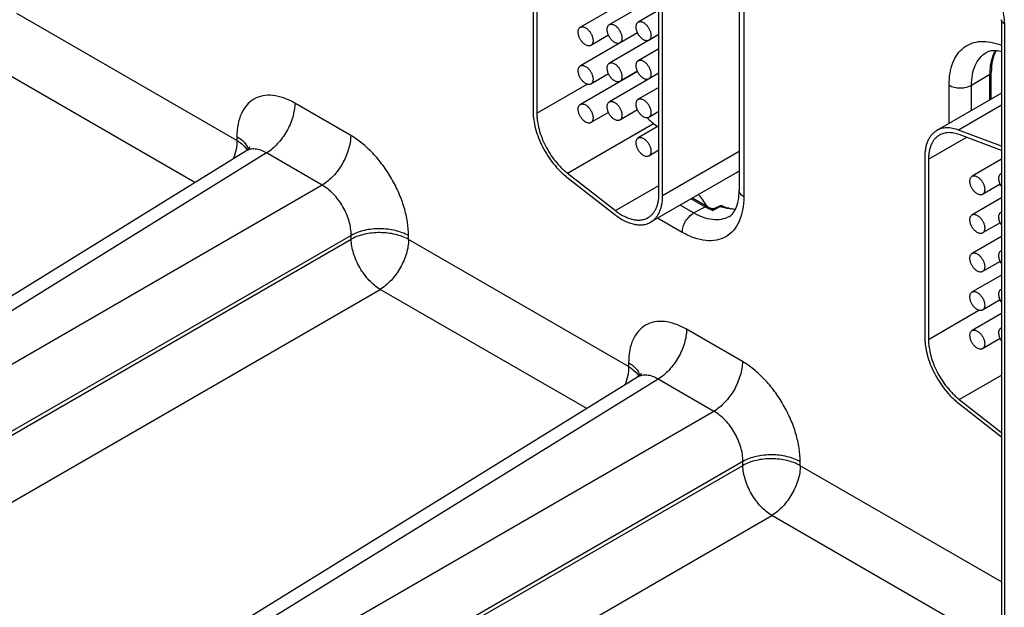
# Model space of a CAD drawing. Header units: inches. Extents: x 0 to 34, y 0 to 22.
# Tile 104 of 157: x 7 to 8.4, y 13.3 to 14.1. Entities that reach past the tile are written whole.
import ezdxf

# ---------------------------------------------------------------- set-up
doc = ezdxf.new("R2010")
doc.units = ezdxf.units.IN
doc.header["$LTSCALE"] = 1.87
doc.header["$MEASUREMENT"] = 0
doc.layers.get('0').update_dxf_attribs({"linetype": 'CONTINUOUS'})

msp = doc.modelspace()

# ---------------------------------------------------------------- linework, layer by layer
at = {"color": 7, "linetype": 'CONTINUOUS'}
for p, q in [((7.7533, 14.239), (7.7533, 13.9815)), ((7.7587, 14.236), (7.7587, 13.9785)), ((8.0477, 14.1971), (8.0477, 13.8682)), ((8.0543, 14.1879), (8.0543, 13.859)), ((7.9331, 13.8638), (7.9331, 14.1492)), ((7.9026, 14.1485), (7.8209, 14.1014)), ((7.9331, 14.146), (7.8623, 14.1051)), ((7.9384, 13.8607), (7.9384, 14.1461)), ((7.3303, 13.9397), (7.016, 14.1212)), ((7.9331, 14.1258), (7.9036, 14.1087)), ((8.4223, 14.1122), (8.4223, 12.2614)), ((7.9026, 14.0934), (7.8209, 14.0463)), ((7.9025, 14.0936), (7.8773, 14.0791)), ((8.4265, 14.1064), (8.4265, 12.2555)), ((7.8611, 14.09), (7.8359, 14.0754)), ((7.9331, 14.0909), (7.8623, 14.0499)), ((7.8817, 14.0816), (7.8817, 14.0814)), ((7.9331, 14.0911), (7.9186, 14.0827)), ((7.9331, 14.0707), (7.9036, 14.0536)), ((7.2704, 13.8796), (6.9753, 14.05)), ((7.9026, 14.0383), (7.8209, 13.9912)), ((7.9025, 14.0385), (7.8773, 14.024)), ((8.4079, 13.9988), (8.4079, 14.0372)), ((7.8611, 14.0349), (7.8359, 14.0203)), ((7.9331, 14.0357), (7.8623, 13.9948)), ((7.9331, 14.036), (7.9186, 14.0276)), ((8.3797, 14.0188), (8.406, 14.0345)), ((8.406, 13.9977), (8.406, 14.0345)), ((7.7587, 13.9785), (7.8308, 14.0201)), ((7.9331, 14.0155), (7.9036, 13.9985)), ((8.3476, 13.964), (8.3476, 14.0186)), ((8.3797, 13.9825), (8.3797, 14.0188)), ((8.4223, 14.0071), (8.3299, 13.9538)), ((7.4928, 13.9469), (7.4131, 13.993)), ((7.9025, 13.9834), (7.8773, 13.9688)), ((7.9331, 13.9809), (7.9186, 13.9725)), ((8.4223, 13.9899), (8.3611, 13.9545)), ((7.8611, 13.9797), (7.8359, 13.9652)), ((7.8025, 13.8929), (7.9255, 13.9639)), ((7.9331, 13.9604), (7.9036, 13.9434)), ((7.9255, 13.9639), (7.9313, 13.9594)), ((8.4223, 13.9316), (8.3611, 13.9545)), ((7.3303, 13.9452), (7.3303, 13.9397)), ((8.3182, 13.913), (8.3722, 13.9441)), ((8.4223, 13.9254), (8.362, 13.948)), ((7.343, 13.9245), (6.5851, 13.4559)), ((7.9331, 13.9258), (7.9186, 13.9174)), ((8.0477, 13.9238), (7.9384, 13.8607)), ((7.3724, 13.9218), (6.6151, 13.4534)), ((7.4521, 13.8757), (7.3724, 13.9218)), ((8.3128, 13.916), (8.3128, 13.6585)), ((8.3182, 13.913), (8.3182, 13.6554)), ((8.4223, 13.9128), (8.3804, 13.8886)), ((7.8016, 13.8874), (7.87, 13.8339)), ((7.8025, 13.8929), (7.8709, 13.8394)), ((8.0444, 13.894), (7.9213, 13.823)), ((7.4521, 13.8757), (6.6679, 13.4229)), ((7.8709, 13.8394), (7.9331, 13.8754)), ((8.4206, 13.8772), (8.3954, 13.8626)), ((7.9793, 13.8565), (7.999, 13.8451)), ((7.9812, 13.8576), (8.0023, 13.8454)), ((8.4223, 13.8577), (8.3804, 13.8335)), ((7.9827, 13.8361), (7.9634, 13.8472)), ((7.9827, 13.8361), (7.999, 13.8451)), ((8.0141, 13.8417), (8.0102, 13.8396)), ((8.0185, 13.8455), (8.0135, 13.8428)), ((8.0191, 13.8444), (8.0141, 13.8417)), ((8.021, 13.8455), (8.0191, 13.8444)), ((7.9665, 13.8084), (7.9313, 13.8287)), ((8.4206, 13.8221), (8.3954, 13.8075)), ((7.4935, 13.8041), (6.7093, 13.3513)), ((6.7093, 13.3458), (7.4935, 13.7986)), ((7.4935, 13.7986), (7.4935, 13.8041)), ((7.5755, 13.7982), (7.5755, 13.8037)), ((7.8898, 13.6167), (7.5755, 13.7982)), ((8.4223, 13.8025), (8.3804, 13.7784)), ((8.4206, 13.7669), (8.3954, 13.7524)), ((8.4223, 13.7474), (8.3804, 13.7232)), ((6.7506, 13.2742), (7.5348, 13.7269)), ((7.8299, 13.5566), (7.5348, 13.7269)), ((8.4206, 13.7118), (8.3954, 13.6973)), ((8.3182, 13.6554), (8.3903, 13.6971)), ((8.4223, 13.6923), (8.3804, 13.6681)), ((8.0523, 13.6239), (7.9726, 13.67)), ((8.4206, 13.6567), (8.3954, 13.6421)), ((7.8898, 13.6222), (7.8898, 13.6167)), ((7.9025, 13.6015), (7.1446, 13.1329)), ((8.362, 13.5698), (8.4223, 13.6046)), ((7.9319, 13.5987), (7.1746, 13.1304)), ((8.0116, 13.5527), (7.9319, 13.5987)), ((8.3611, 13.5643), (8.4223, 13.5165)), ((8.362, 13.5698), (8.4223, 13.5227)), ((8.0116, 13.5527), (7.2274, 13.0999)), ((8.053, 13.4811), (7.2688, 13.0283)), ((7.2688, 13.0228), (8.053, 13.4755)), ((8.053, 13.4755), (8.053, 13.4811)), ((8.135, 13.4751), (8.135, 13.4807)), ((8.4223, 13.3093), (8.135, 13.4751)), ((7.3101, 12.9511), (8.0943, 13.4039)), ((8.3894, 13.2336), (8.0943, 13.4039))]:
    msp.add_line(p, q, dxfattribs=at)
for points in [[(7.3485, 13.93), (7.3486, 13.9301), (7.3484, 13.9299), (7.3479, 13.929), (7.3467, 13.9276), (7.3449, 13.9259), (7.343, 13.9245)], [(8.0135, 13.8428), (8.0122, 13.8423), (8.011, 13.842), (8.0097, 13.842), (8.0085, 13.8422), (8.0075, 13.8426), (8.0074, 13.8427)], [(7.908, 13.607), (7.9081, 13.6071), (7.9079, 13.6069), (7.9074, 13.606), (7.9062, 13.6045), (7.9044, 13.6029), (7.9025, 13.6015)]]:
    msp.add_lwpolyline(points, dxfattribs=at)
for centre, radius, start, end in [((7.9921, 14.0475), 0.1069, 225.1164, 225.68), ((8.0306, 13.9179), 0.0276, 300.0043, 309.0194), ((8.4243, 13.8879), 0.00505, 113.6466, 119.9891), ((7.9038, 13.7904), 0.1031, 40.1409, 40.8504), ((8.0459, 13.9264), 0.0938, 239.9935, 241.6849), ((8.0428, 13.9206), 0.0873, 241.675, 245.3658), ((8.0479, 13.9245), 0.0913, 239.9831, 243.61), ((8.0392, 13.913), 0.0788, 245.4072, 248.425), ((8.0217, 13.8395), 0.00676, 68.5823, 118.397), ((8.0475, 13.9128), 0.0724, 248.5677, 250.8727), ((8.4243, 13.8328), 0.00505, 113.6466, 119.9891), ((8.4243, 13.7777), 0.00505, 113.6466, 119.9891), ((8.4243, 13.7225), 0.00505, 113.6466, 119.9891), ((8.4243, 13.6674), 0.00505, 113.6466, 119.9891)]:
    msp.add_arc(centre, radius, start, end, dxfattribs=at)
for points, knots in [([(8.375, 14.1955), (8.3823, 14.1913), (8.3961, 14.1796), (8.4123, 14.1576), (8.4233, 14.1326), (8.4265, 14.1148), (8.4265, 14.1064)], [0, 0, 0, 0, 0.237217, 0.499999, 0.762782, 1, 1, 1, 1]), ([(7.9111, 14.0835), (7.9106, 14.0838), (7.9095, 14.0845), (7.908, 14.0858), (7.9065, 14.0873), (7.9052, 14.0889), (7.904, 14.0908), (7.9026, 14.0933), (7.9015, 14.096), (7.9008, 14.0987), (7.9005, 14.1006), (7.9005, 14.1024), (7.9007, 14.1041), (7.9011, 14.1056), (7.9017, 14.1069), (7.9026, 14.108), (7.9033, 14.1085), (7.9036, 14.1087)], [0, 0, 0, 0, 0.062321, 0.12875, 0.198397, 0.270378, 0.343764, 0.417523, 0.561738, 0.630353, 0.695461, 0.756428, 0.81288, 0.8648, 0.912587, 0.957178, 1, 1, 1, 1]), ([(7.9036, 14.1087), (7.9039, 14.1089), (7.9044, 14.1091), (7.9055, 14.1094), (7.9071, 14.1095), (7.9092, 14.109), (7.9105, 14.1084), (7.9111, 14.108)], [0, 0, 0, 0, 0.108164, 0.218336, 0.451305, 0.710681, 1, 1, 1, 1]), ([(7.9111, 14.108), (7.9117, 14.1077), (7.9127, 14.107), (7.9142, 14.1057), (7.9157, 14.1042), (7.917, 14.1025), (7.9183, 14.1007), (7.9197, 14.0982), (7.9208, 14.0955), (7.9214, 14.0928), (7.9217, 14.0909), (7.9218, 14.0891), (7.9216, 14.0874), (7.9212, 14.0859), (7.9205, 14.0846), (7.9197, 14.0835), (7.919, 14.083), (7.9186, 14.0827)], [0, 0, 0, 0, 0.062321, 0.12875, 0.198397, 0.270378, 0.343764, 0.417523, 0.561738, 0.630353, 0.695461, 0.756428, 0.81288, 0.8648, 0.912587, 0.957178, 1, 1, 1, 1]), ([(8.4265, 14.1064), (8.4253, 14.1071), (8.4237, 14.1083), (8.4225, 14.1105), (8.4223, 14.1117), (8.4223, 14.1122)], [0, 0, 0, 0, 0.547673, 0.781566, 1, 1, 1, 1]), ([(7.8284, 14.0761), (7.8279, 14.0765), (7.8268, 14.0772), (7.8253, 14.0784), (7.8238, 14.0799), (7.8225, 14.0816), (7.8212, 14.0834), (7.8198, 14.086), (7.8187, 14.0886), (7.8181, 14.0913), (7.8178, 14.0932), (7.8178, 14.0951), (7.8179, 14.0967), (7.8183, 14.0983), (7.819, 14.0996), (7.8198, 14.1006), (7.8205, 14.1012), (7.8209, 14.1014)], [0, 0, 0, 0, 0.062321, 0.12875, 0.198397, 0.270378, 0.343764, 0.417523, 0.561738, 0.630353, 0.695461, 0.756428, 0.81288, 0.8648, 0.912587, 0.957178, 1, 1, 1, 1]), ([(7.8209, 14.1014), (7.8211, 14.1015), (7.8217, 14.1018), (7.8228, 14.1021), (7.8244, 14.1021), (7.8264, 14.1016), (7.8277, 14.101), (7.8284, 14.1006)], [0, 0, 0, 0, 0.108164, 0.218336, 0.451305, 0.710681, 1, 1, 1, 1]), ([(7.8284, 14.1006), (7.8289, 14.1003), (7.83, 14.0996), (7.8315, 14.0983), (7.833, 14.0968), (7.8343, 14.0952), (7.8355, 14.0934), (7.837, 14.0908), (7.838, 14.0882), (7.8387, 14.0855), (7.839, 14.0835), (7.839, 14.0817), (7.8388, 14.08), (7.8384, 14.0785), (7.8378, 14.0772), (7.837, 14.0761), (7.8363, 14.0756), (7.8359, 14.0754)], [0, 0, 0, 0, 0.062321, 0.12875, 0.198397, 0.270378, 0.343764, 0.417523, 0.561738, 0.630353, 0.695461, 0.756428, 0.81288, 0.8648, 0.912587, 0.957178, 1, 1, 1, 1]), ([(7.8698, 14.0798), (7.8692, 14.0801), (7.8681, 14.0808), (7.8666, 14.0821), (7.8652, 14.0836), (7.8638, 14.0853), (7.8626, 14.0871), (7.8612, 14.0896), (7.8601, 14.0923), (7.8594, 14.095), (7.8592, 14.0969), (7.8591, 14.0987), (7.8593, 14.1004), (7.8597, 14.1019), (7.8603, 14.1032), (7.8612, 14.1043), (7.8619, 14.1048), (7.8623, 14.1051)], [0, 0, 0, 0, 0.062321, 0.12875, 0.198397, 0.270378, 0.343764, 0.417523, 0.561738, 0.630353, 0.695461, 0.756428, 0.81288, 0.8648, 0.912587, 0.957178, 1, 1, 1, 1]), ([(7.8623, 14.1051), (7.8625, 14.1052), (7.863, 14.1054), (7.8642, 14.1058), (7.8658, 14.1058), (7.8678, 14.1053), (7.8691, 14.1047), (7.8698, 14.1043)], [0, 0, 0, 0, 0.108164, 0.218336, 0.451305, 0.710681, 1, 1, 1, 1]), ([(7.8698, 14.1043), (7.8703, 14.104), (7.8714, 14.1033), (7.8729, 14.102), (7.8743, 14.1005), (7.8757, 14.0989), (7.8769, 14.097), (7.8783, 14.0945), (7.8794, 14.0918), (7.8801, 14.0891), (7.8803, 14.0872), (7.8804, 14.0854), (7.8802, 14.0837), (7.8798, 14.0822), (7.8792, 14.0809), (7.8783, 14.0798), (7.8776, 14.0793), (7.8773, 14.0791)], [0, 0, 0, 0, 0.062321, 0.12875, 0.198397, 0.270378, 0.343764, 0.417523, 0.561738, 0.630353, 0.695461, 0.756428, 0.81288, 0.8648, 0.912587, 0.957178, 1, 1, 1, 1]), ([(7.8773, 14.0791), (7.877, 14.0789), (7.8765, 14.0787), (7.8753, 14.0784), (7.8737, 14.0783), (7.8717, 14.0788), (7.8704, 14.0794), (7.8698, 14.0798)], [0, 0, 0, 0, 0.108164, 0.218336, 0.451305, 0.710681, 1, 1, 1, 1]), ([(7.9186, 14.0827), (7.9184, 14.0826), (7.9179, 14.0824), (7.9167, 14.082), (7.9151, 14.082), (7.9131, 14.0825), (7.9118, 14.0831), (7.9111, 14.0835)], [0, 0, 0, 0, 0.108164, 0.218336, 0.451305, 0.710681, 1, 1, 1, 1]), ([(8.3476, 14.0186), (8.3476, 14.0243), (8.3484, 14.0352), (8.3523, 14.0504), (8.359, 14.0631), (8.3683, 14.0729), (8.3799, 14.0792), (8.3932, 14.0818), (8.4077, 14.0806), (8.4174, 14.0777), (8.4223, 14.0757)], [0, 0, 0, 0, 0.148315, 0.282477, 0.404, 0.516717, 0.626578, 0.740332, 0.863653, 1, 1, 1, 1]), ([(7.8359, 14.0754), (7.8356, 14.0753), (7.8351, 14.075), (7.834, 14.0747), (7.8324, 14.0747), (7.8304, 14.0751), (7.829, 14.0758), (7.8284, 14.0761)], [0, 0, 0, 0, 0.108164, 0.218336, 0.451305, 0.710681, 1, 1, 1, 1]), ([(8.3797, 14.0188), (8.3797, 14.0238), (8.3804, 14.0335), (8.3843, 14.0468), (8.3907, 14.0576), (8.3968, 14.0629), (8.4001, 14.0649)], [0, 0, 0, 0, 0.289384, 0.548736, 0.782248, 1, 1, 1, 1]), ([(8.4223, 14.0665), (8.4199, 14.0671), (8.4155, 14.0679), (8.4093, 14.068), (8.4042, 14.067), (8.4013, 14.0657), (8.4001, 14.0649)], [0, 0, 0, 0, 0.322519, 0.588078, 0.806891, 1, 1, 1, 1]), ([(8.406, 14.0345), (8.406, 14.0377), (8.4066, 14.0491), (8.4097, 14.0607), (8.4139, 14.0678)], [0, 0, 0, 0, 0.276484, 1, 1, 1, 1]), ([(8.4145, 14.0678), (8.4122, 14.0636), (8.4088, 14.0535), (8.4079, 14.0429), (8.4079, 14.0372)], [0, 0, 0, 0, 0.46019, 1, 1, 1, 1]), ([(7.8623, 14.0499), (7.8625, 14.0501), (7.863, 14.0503), (7.8642, 14.0506), (7.8658, 14.0507), (7.8678, 14.0502), (7.8691, 14.0496), (7.8698, 14.0492)], [0, 0, 0, 0, 0.108164, 0.218336, 0.451305, 0.710681, 1, 1, 1, 1]), ([(7.9111, 14.0284), (7.9106, 14.0287), (7.9095, 14.0294), (7.908, 14.0307), (7.9065, 14.0322), (7.9052, 14.0338), (7.904, 14.0356), (7.9026, 14.0382), (7.9015, 14.0409), (7.9008, 14.0435), (7.9005, 14.0455), (7.9005, 14.0473), (7.9007, 14.049), (7.9011, 14.0505), (7.9017, 14.0518), (7.9026, 14.0529), (7.9033, 14.0534), (7.9036, 14.0536)], [0, 0, 0, 0, 0.062321, 0.12875, 0.198397, 0.270378, 0.343764, 0.417523, 0.561738, 0.630353, 0.695461, 0.756428, 0.81288, 0.8648, 0.912587, 0.957178, 1, 1, 1, 1]), ([(7.9036, 14.0536), (7.9039, 14.0538), (7.9044, 14.054), (7.9055, 14.0543), (7.9071, 14.0544), (7.9092, 14.0539), (7.9105, 14.0533), (7.9111, 14.0529)], [0, 0, 0, 0, 0.108164, 0.218336, 0.451305, 0.710681, 1, 1, 1, 1]), ([(7.9111, 14.0529), (7.9117, 14.0526), (7.9127, 14.0518), (7.9142, 14.0506), (7.9157, 14.0491), (7.917, 14.0474), (7.9183, 14.0456), (7.9197, 14.0431), (7.9208, 14.0404), (7.9214, 14.0377), (7.9217, 14.0358), (7.9218, 14.034), (7.9216, 14.0323), (7.9212, 14.0308), (7.9205, 14.0295), (7.9197, 14.0284), (7.919, 14.0278), (7.9186, 14.0276)], [0, 0, 0, 0, 0.062321, 0.12875, 0.198397, 0.270378, 0.343764, 0.417523, 0.561738, 0.630353, 0.695461, 0.756428, 0.81288, 0.8648, 0.912587, 0.957178, 1, 1, 1, 1]), ([(7.8284, 14.021), (7.8279, 14.0213), (7.8268, 14.0221), (7.8253, 14.0233), (7.8238, 14.0248), (7.8225, 14.0265), (7.8212, 14.0283), (7.8198, 14.0308), (7.8187, 14.0335), (7.8181, 14.0362), (7.8178, 14.0381), (7.8178, 14.0399), (7.8179, 14.0416), (7.8183, 14.0431), (7.819, 14.0444), (7.8198, 14.0455), (7.8205, 14.0461), (7.8209, 14.0463)], [0, 0, 0, 0, 0.062321, 0.12875, 0.198397, 0.270378, 0.343764, 0.417523, 0.561738, 0.630353, 0.695461, 0.756428, 0.81288, 0.8648, 0.912587, 0.957178, 1, 1, 1, 1]), ([(7.8209, 14.0463), (7.8211, 14.0464), (7.8217, 14.0467), (7.8228, 14.047), (7.8244, 14.047), (7.8264, 14.0465), (7.8277, 14.0459), (7.8284, 14.0455)], [0, 0, 0, 0, 0.108164, 0.218336, 0.451305, 0.710681, 1, 1, 1, 1]), ([(7.8284, 14.0455), (7.8289, 14.0452), (7.83, 14.0445), (7.8315, 14.0432), (7.833, 14.0417), (7.8343, 14.0401), (7.8355, 14.0382), (7.837, 14.0357), (7.838, 14.033), (7.8387, 14.0304), (7.839, 14.0284), (7.839, 14.0266), (7.8388, 14.0249), (7.8384, 14.0234), (7.8378, 14.0221), (7.837, 14.021), (7.8363, 14.0205), (7.8359, 14.0203)], [0, 0, 0, 0, 0.062321, 0.12875, 0.198397, 0.270378, 0.343764, 0.417523, 0.561738, 0.630353, 0.695461, 0.756428, 0.81288, 0.8648, 0.912587, 0.957178, 1, 1, 1, 1]), ([(7.8698, 14.0247), (7.8692, 14.025), (7.8681, 14.0257), (7.8666, 14.027), (7.8652, 14.0285), (7.8638, 14.0302), (7.8626, 14.032), (7.8612, 14.0345), (7.8601, 14.0372), (7.8594, 14.0399), (7.8592, 14.0418), (7.8591, 14.0436), (7.8593, 14.0453), (7.8597, 14.0468), (7.8603, 14.0481), (7.8612, 14.0492), (7.8619, 14.0497), (7.8623, 14.0499)], [0, 0, 0, 0, 0.062321, 0.12875, 0.198397, 0.270378, 0.343764, 0.417523, 0.561738, 0.630353, 0.695461, 0.756428, 0.81288, 0.8648, 0.912587, 0.957178, 1, 1, 1, 1]), ([(7.8698, 14.0492), (7.8703, 14.0489), (7.8714, 14.0482), (7.8729, 14.0469), (7.8743, 14.0454), (7.8757, 14.0437), (7.8769, 14.0419), (7.8783, 14.0394), (7.8794, 14.0367), (7.8801, 14.034), (7.8803, 14.0321), (7.8804, 14.0303), (7.8802, 14.0286), (7.8798, 14.0271), (7.8792, 14.0258), (7.8783, 14.0247), (7.8776, 14.0242), (7.8773, 14.024)], [0, 0, 0, 0, 0.062321, 0.12875, 0.198397, 0.270378, 0.343764, 0.417523, 0.561738, 0.630353, 0.695461, 0.756428, 0.81288, 0.8648, 0.912587, 0.957178, 1, 1, 1, 1]), ([(8.406, 14.0345), (8.4066, 14.0348), (8.4075, 14.0356), (8.4079, 14.0367), (8.4079, 14.0372)], [0, 0, 0, 0, 0.549279, 1, 1, 1, 1]), ([(7.8773, 14.024), (7.877, 14.0238), (7.8765, 14.0236), (7.8753, 14.0233), (7.8737, 14.0232), (7.8717, 14.0237), (7.8704, 14.0243), (7.8698, 14.0247)], [0, 0, 0, 0, 0.108164, 0.218336, 0.451305, 0.710681, 1, 1, 1, 1]), ([(7.9186, 14.0276), (7.9184, 14.0275), (7.9179, 14.0272), (7.9167, 14.0269), (7.9151, 14.0269), (7.9131, 14.0274), (7.9118, 14.028), (7.9111, 14.0284)], [0, 0, 0, 0, 0.108164, 0.218336, 0.451305, 0.710681, 1, 1, 1, 1]), ([(7.8359, 14.0203), (7.8356, 14.0201), (7.8351, 14.0199), (7.834, 14.0196), (7.8324, 14.0195), (7.8304, 14.02), (7.829, 14.0206), (7.8284, 14.021)], [0, 0, 0, 0, 0.108164, 0.218336, 0.451305, 0.710681, 1, 1, 1, 1]), ([(8.3476, 14.0186), (8.3499, 14.0173), (8.3552, 14.0154), (8.3637, 14.0145), (8.3721, 14.0154), (8.3774, 14.0174), (8.3797, 14.0188)], [0, 0, 0, 0, 0.237747, 0.501114, 0.763874, 1, 1, 1, 1]), ([(7.4131, 13.993), (7.4079, 13.9959), (7.3977, 14.0008), (7.382, 14.0046), (7.3673, 14.0042), (7.3542, 13.9995), (7.3435, 13.9905), (7.3358, 13.9779), (7.3312, 13.9624), (7.3303, 13.9511), (7.3303, 13.9452)], [0, 0, 0, 0, 0.144897, 0.274523, 0.391113, 0.499998, 0.608883, 0.725474, 0.855101, 1, 1, 1, 1]), ([(7.8698, 13.9696), (7.8692, 13.9699), (7.8681, 13.9706), (7.8666, 13.9719), (7.8652, 13.9734), (7.8638, 13.975), (7.8626, 13.9769), (7.8612, 13.9794), (7.8601, 13.9821), (7.8594, 13.9848), (7.8592, 13.9867), (7.8591, 13.9885), (7.8593, 13.9902), (7.8597, 13.9917), (7.8603, 13.993), (7.8612, 13.9941), (7.8619, 13.9946), (7.8623, 13.9948)], [0, 0, 0, 0, 0.062321, 0.12875, 0.198397, 0.270378, 0.343764, 0.417523, 0.561738, 0.630353, 0.695461, 0.756428, 0.81288, 0.8648, 0.912587, 0.957178, 1, 1, 1, 1]), ([(7.8623, 13.9948), (7.8625, 13.995), (7.863, 13.9952), (7.8642, 13.9955), (7.8658, 13.9956), (7.8678, 13.9951), (7.8691, 13.9945), (7.8698, 13.9941)], [0, 0, 0, 0, 0.108164, 0.218336, 0.451305, 0.710681, 1, 1, 1, 1]), ([(7.9111, 13.9733), (7.9106, 13.9736), (7.9095, 13.9743), (7.908, 13.9756), (7.9065, 13.9771), (7.9052, 13.9787), (7.904, 13.9805), (7.9026, 13.9831), (7.9015, 13.9857), (7.9008, 13.9884), (7.9005, 13.9904), (7.9005, 13.9922), (7.9007, 13.9939), (7.9011, 13.9954), (7.9017, 13.9967), (7.9026, 13.9978), (7.9033, 13.9983), (7.9036, 13.9985)], [0, 0, 0, 0, 0.062321, 0.12875, 0.198397, 0.270378, 0.343764, 0.417523, 0.561738, 0.630353, 0.695461, 0.756428, 0.81288, 0.8648, 0.912587, 0.957178, 1, 1, 1, 1]), ([(7.9036, 13.9985), (7.9039, 13.9986), (7.9044, 13.9989), (7.9055, 13.9992), (7.9071, 13.9992), (7.9092, 13.9988), (7.9105, 13.9981), (7.9111, 13.9978)], [0, 0, 0, 0, 0.108164, 0.218336, 0.451305, 0.710681, 1, 1, 1, 1]), ([(7.9111, 13.9978), (7.9117, 13.9974), (7.9127, 13.9967), (7.9142, 13.9955), (7.9157, 13.994), (7.917, 13.9923), (7.9183, 13.9905), (7.9197, 13.9879), (7.9208, 13.9853), (7.9214, 13.9826), (7.9217, 13.9807), (7.9218, 13.9788), (7.9216, 13.9772), (7.9212, 13.9756), (7.9205, 13.9743), (7.9197, 13.9733), (7.919, 13.9727), (7.9186, 13.9725)], [0, 0, 0, 0, 0.062321, 0.12875, 0.198397, 0.270378, 0.343764, 0.417523, 0.561738, 0.630353, 0.695461, 0.756428, 0.81288, 0.8648, 0.912587, 0.957178, 1, 1, 1, 1]), ([(7.4131, 13.993), (7.4131, 13.9863), (7.4106, 13.9721), (7.4019, 13.9522), (7.3891, 13.9346), (7.3782, 13.9252), (7.3724, 13.9218)], [0, 0, 0, 0, 0.236705, 0.49891, 0.761707, 1, 1, 1, 1]), ([(7.7533, 13.9815), (7.7533, 13.9795), (7.7535, 13.9754), (7.7544, 13.967), (7.7567, 13.9562), (7.761, 13.9431), (7.7668, 13.9302), (7.774, 13.9178), (7.7822, 13.9063), (7.79, 13.8977), (7.7965, 13.8915), (7.7999, 13.8887), (7.8016, 13.8874)], [0, 0, 0, 0, 0.055033, 0.112367, 0.232869, 0.35956, 0.49019, 0.622153, 0.752759, 0.879512, 0.94071, 1, 1, 1, 1]), ([(7.8284, 13.9659), (7.8279, 13.9662), (7.8268, 13.9669), (7.8253, 13.9682), (7.8238, 13.9697), (7.8225, 13.9714), (7.8212, 13.9732), (7.8198, 13.9757), (7.8187, 13.9784), (7.8181, 13.9811), (7.8178, 13.983), (7.8178, 13.9848), (7.8179, 13.9865), (7.8183, 13.988), (7.819, 13.9893), (7.8198, 13.9904), (7.8205, 13.9909), (7.8209, 13.9912)], [0, 0, 0, 0, 0.062321, 0.12875, 0.198397, 0.270378, 0.343764, 0.417523, 0.561738, 0.630353, 0.695461, 0.756428, 0.81288, 0.8648, 0.912587, 0.957178, 1, 1, 1, 1]), ([(7.8209, 13.9912), (7.8211, 13.9913), (7.8217, 13.9915), (7.8228, 13.9919), (7.8244, 13.9919), (7.8264, 13.9914), (7.8277, 13.9908), (7.8284, 13.9904)], [0, 0, 0, 0, 0.108164, 0.218336, 0.451305, 0.710681, 1, 1, 1, 1]), ([(7.8284, 13.9904), (7.8289, 13.9901), (7.83, 13.9894), (7.8315, 13.9881), (7.833, 13.9866), (7.8343, 13.9849), (7.8355, 13.9831), (7.837, 13.9806), (7.838, 13.9779), (7.8387, 13.9752), (7.839, 13.9733), (7.839, 13.9715), (7.8388, 13.9698), (7.8384, 13.9683), (7.8378, 13.967), (7.837, 13.9659), (7.8363, 13.9654), (7.8359, 13.9652)], [0, 0, 0, 0, 0.062321, 0.12875, 0.198397, 0.270378, 0.343764, 0.417523, 0.561738, 0.630353, 0.695461, 0.756428, 0.81288, 0.8648, 0.912587, 0.957178, 1, 1, 1, 1]), ([(7.8698, 13.9941), (7.8703, 13.9938), (7.8714, 13.9931), (7.8729, 13.9918), (7.8743, 13.9903), (7.8757, 13.9886), (7.8769, 13.9868), (7.8783, 13.9843), (7.8794, 13.9816), (7.8801, 13.9789), (7.8803, 13.977), (7.8804, 13.9752), (7.8802, 13.9735), (7.8798, 13.972), (7.8792, 13.9707), (7.8783, 13.9696), (7.8776, 13.9691), (7.8773, 13.9688)], [0, 0, 0, 0, 0.062321, 0.12875, 0.198397, 0.270378, 0.343764, 0.417523, 0.561738, 0.630353, 0.695461, 0.756428, 0.81288, 0.8648, 0.912587, 0.957178, 1, 1, 1, 1]), ([(7.7587, 13.9785), (7.7587, 13.9766), (7.7588, 13.9729), (7.7596, 13.9653), (7.7617, 13.9554), (7.7656, 13.9435), (7.7709, 13.9318), (7.7774, 13.9205), (7.7849, 13.9101), (7.7919, 13.9022), (7.7979, 13.8966), (7.8009, 13.8941), (7.8025, 13.8929)], [0, 0, 0, 0, 0.055053, 0.112385, 0.23286, 0.359563, 0.49019, 0.62215, 0.752769, 0.879492, 0.940688, 1, 1, 1, 1]), ([(7.8773, 13.9688), (7.877, 13.9687), (7.8765, 13.9685), (7.8753, 13.9681), (7.8737, 13.9681), (7.8717, 13.9686), (7.8704, 13.9692), (7.8698, 13.9696)], [0, 0, 0, 0, 0.108164, 0.218336, 0.451305, 0.710681, 1, 1, 1, 1]), ([(7.9186, 13.9725), (7.9184, 13.9724), (7.9179, 13.9721), (7.9167, 13.9718), (7.9151, 13.9718), (7.9131, 13.9723), (7.9118, 13.9729), (7.9111, 13.9733)], [0, 0, 0, 0, 0.108164, 0.218336, 0.451305, 0.710681, 1, 1, 1, 1]), ([(7.9174, 13.971), (7.918, 13.9704), (7.9207, 13.9679), (7.9234, 13.9655), (7.9255, 13.9639)], [0, 0, 0, 0, 0.255402, 1, 1, 1, 1]), ([(7.8359, 13.9652), (7.8356, 13.965), (7.8351, 13.9648), (7.834, 13.9645), (7.8324, 13.9644), (7.8304, 13.9649), (7.829, 13.9655), (7.8284, 13.9659)], [0, 0, 0, 0, 0.108164, 0.218336, 0.451305, 0.710681, 1, 1, 1, 1]), ([(8.3299, 13.9538), (8.3286, 13.953), (8.326, 13.9512), (8.3225, 13.9478), (8.3196, 13.9438), (8.3176, 13.94), (8.3162, 13.9367), (8.315, 13.9332), (8.3138, 13.9284), (8.313, 13.9223), (8.3128, 13.9182), (8.3128, 13.916)], [0, 0, 0, 0, 0.108011, 0.218062, 0.331987, 0.451314, 0.513417, 0.577278, 0.710561, 0.851547, 1, 1, 1, 1]), ([(8.3611, 13.9545), (8.3596, 13.9551), (8.3568, 13.956), (8.3525, 13.957), (8.3483, 13.9576), (8.3443, 13.9577), (8.3404, 13.9574), (8.3367, 13.9567), (8.3332, 13.9555), (8.331, 13.9544), (8.3299, 13.9538)], [0, 0, 0, 0, 0.14227, 0.278631, 0.409257, 0.534536, 0.655216, 0.772255, 0.886771, 1, 1, 1, 1]), ([(7.3303, 13.9397), (7.3303, 13.9354), (7.3293, 13.9265), (7.3268, 13.9178), (7.3251, 13.9135)], [0, 0, 0, 0, 0.477759, 1, 1, 1, 1]), ([(7.3303, 13.9452), (7.3342, 13.943), (7.3408, 13.9381), (7.3454, 13.931), (7.3465, 13.9274)], [0, 0, 0, 0, 0.542351, 1, 1, 1, 1]), ([(7.3303, 13.9397), (7.332, 13.9387), (7.3376, 13.9351), (7.3425, 13.9301), (7.3448, 13.9258)], [0, 0, 0, 0, 0.277384, 1, 1, 1, 1]), ([(7.4928, 13.9469), (7.4928, 13.9402), (7.4903, 13.9261), (7.4816, 13.9062), (7.4689, 13.8886), (7.4579, 13.8792), (7.4521, 13.8757)], [0, 0, 0, 0, 0.236705, 0.49891, 0.761707, 1, 1, 1, 1]), ([(7.5755, 13.8037), (7.5755, 13.8102), (7.5743, 13.8238), (7.5695, 13.8444), (7.5619, 13.8651), (7.5516, 13.8854), (7.5392, 13.9044), (7.525, 13.9214), (7.5096, 13.9358), (7.4984, 13.9437), (7.4928, 13.9469)], [0, 0, 0, 0, 0.114154, 0.237325, 0.366976, 0.500001, 0.633026, 0.762676, 0.885847, 1, 1, 1, 1]), ([(7.9111, 13.9181), (7.9106, 13.9185), (7.9095, 13.9192), (7.908, 13.9205), (7.9065, 13.9219), (7.9052, 13.9236), (7.904, 13.9254), (7.9026, 13.928), (7.9015, 13.9306), (7.9008, 13.9333), (7.9005, 13.9352), (7.9005, 13.9371), (7.9007, 13.9388), (7.9011, 13.9403), (7.9017, 13.9416), (7.9026, 13.9426), (7.9033, 13.9432), (7.9036, 13.9434)], [0, 0, 0, 0, 0.062321, 0.12875, 0.198397, 0.270378, 0.343764, 0.417523, 0.561738, 0.630353, 0.695461, 0.756428, 0.81288, 0.8648, 0.912587, 0.957178, 1, 1, 1, 1]), ([(7.9036, 13.9434), (7.9039, 13.9435), (7.9044, 13.9438), (7.9055, 13.9441), (7.9071, 13.9441), (7.9092, 13.9436), (7.9105, 13.943), (7.9111, 13.9426)], [0, 0, 0, 0, 0.108164, 0.218336, 0.451305, 0.710681, 1, 1, 1, 1]), ([(7.9111, 13.9426), (7.9117, 13.9423), (7.9127, 13.9416), (7.9142, 13.9403), (7.9157, 13.9389), (7.917, 13.9372), (7.9183, 13.9354), (7.9197, 13.9328), (7.9208, 13.9302), (7.9214, 13.9275), (7.9217, 13.9255), (7.9218, 13.9237), (7.9216, 13.922), (7.9212, 13.9205), (7.9205, 13.9192), (7.9197, 13.9182), (7.919, 13.9176), (7.9186, 13.9174)], [0, 0, 0, 0, 0.062321, 0.12875, 0.198397, 0.270378, 0.343764, 0.417523, 0.561738, 0.630353, 0.695461, 0.756428, 0.81288, 0.8648, 0.912587, 0.957178, 1, 1, 1, 1]), ([(8.3337, 13.9473), (8.3325, 13.9466), (8.3301, 13.9449), (8.327, 13.9419), (8.3243, 13.9382), (8.3221, 13.934), (8.3203, 13.9293), (8.3191, 13.9242), (8.3183, 13.9187), (8.3182, 13.9149), (8.3182, 13.913)], [0, 0, 0, 0, 0.108013, 0.218062, 0.332007, 0.451356, 0.57726, 0.710503, 0.851479, 1, 1, 1, 1]), ([(8.362, 13.948), (8.3607, 13.9484), (8.3581, 13.9493), (8.3542, 13.9502), (8.3504, 13.9507), (8.3467, 13.9509), (8.3432, 13.9506), (8.3398, 13.9499), (8.3366, 13.9488), (8.3346, 13.9478), (8.3337, 13.9473)], [0, 0, 0, 0, 0.142332, 0.278699, 0.409276, 0.534518, 0.65519, 0.772239, 0.88677, 1, 1, 1, 1]), ([(7.3724, 13.9218), (7.3698, 13.9233), (7.3647, 13.9258), (7.3568, 13.9278), (7.3493, 13.9275), (7.3449, 13.9257), (7.343, 13.9245)], [0, 0, 0, 0, 0.289885, 0.548414, 0.781063, 1, 1, 1, 1]), ([(7.9186, 13.9174), (7.9184, 13.9173), (7.9179, 13.917), (7.9167, 13.9167), (7.9151, 13.9167), (7.9131, 13.9171), (7.9118, 13.9178), (7.9111, 13.9181)], [0, 0, 0, 0, 0.108164, 0.218336, 0.451305, 0.710681, 1, 1, 1, 1]), ([(8.3879, 13.8633), (8.3874, 13.8637), (8.3863, 13.8644), (8.3848, 13.8657), (8.3833, 13.8671), (8.382, 13.8688), (8.3807, 13.8706), (8.3793, 13.8732), (8.3782, 13.8758), (8.3776, 13.8785), (8.3773, 13.8804), (8.3773, 13.8823), (8.3774, 13.884), (8.3778, 13.8855), (8.3785, 13.8868), (8.3793, 13.8878), (8.38, 13.8884), (8.3804, 13.8886)], [0, 0, 0, 0, 0.062321, 0.12875, 0.198397, 0.270378, 0.343764, 0.417523, 0.561738, 0.630353, 0.695461, 0.756428, 0.81288, 0.8648, 0.912587, 0.957178, 1, 1, 1, 1]), ([(8.3804, 13.8886), (8.3806, 13.8887), (8.3812, 13.889), (8.3823, 13.8893), (8.3839, 13.8893), (8.3859, 13.8888), (8.3872, 13.8882), (8.3879, 13.8878)], [0, 0, 0, 0, 0.108164, 0.218336, 0.451305, 0.710681, 1, 1, 1, 1]), ([(8.3879, 13.8878), (8.3884, 13.8875), (8.3895, 13.8868), (8.391, 13.8855), (8.3925, 13.8841), (8.3938, 13.8824), (8.395, 13.8806), (8.3965, 13.878), (8.3975, 13.8754), (8.3982, 13.8727), (8.3985, 13.8707), (8.3985, 13.8689), (8.3983, 13.8672), (8.3979, 13.8657), (8.3973, 13.8644), (8.3965, 13.8634), (8.3958, 13.8628), (8.3954, 13.8626)], [0, 0, 0, 0, 0.062321, 0.12875, 0.198397, 0.270378, 0.343764, 0.417523, 0.561738, 0.630353, 0.695461, 0.756428, 0.81288, 0.8648, 0.912587, 0.957178, 1, 1, 1, 1]), ([(8.4222, 13.8742), (8.4217, 13.8751), (8.4207, 13.8768), (8.4196, 13.8796), (8.4189, 13.8823), (8.4186, 13.885), (8.4187, 13.8874), (8.4193, 13.8894), (8.4201, 13.8909), (8.421, 13.8918), (8.4215, 13.8921), (8.4218, 13.8923)], [0, 0, 0, 0, 0.154194, 0.305357, 0.449528, 0.583395, 0.704697, 0.812874, 0.909671, 0.955286, 1, 1, 1, 1]), ([(7.4935, 13.8041), (7.4936, 13.8109), (7.4912, 13.8253), (7.4824, 13.8455), (7.4693, 13.8632), (7.4581, 13.8724), (7.4521, 13.8757)], [0, 0, 0, 0, 0.23771, 0.500001, 0.762291, 1, 1, 1, 1]), ([(8.0329, 13.8307), (8.0349, 13.8318), (8.039, 13.8352), (8.0438, 13.8431), (8.0471, 13.8545), (8.0477, 13.8633), (8.0477, 13.8682)], [0, 0, 0, 0, 0.162945, 0.371597, 0.650453, 1, 1, 1, 1]), ([(8.0543, 13.859), (8.0533, 13.8596), (8.0515, 13.8608), (8.0494, 13.8631), (8.048, 13.8656), (8.0477, 13.8674), (8.0477, 13.8682)], [0, 0, 0, 0, 0.289809, 0.549049, 0.782229, 1, 1, 1, 1]), ([(7.9176, 13.8295), (7.9188, 13.8302), (7.9212, 13.8318), (7.9243, 13.8349), (7.927, 13.8386), (7.9292, 13.8427), (7.931, 13.8474), (7.9322, 13.8525), (7.933, 13.858), (7.9331, 13.8618), (7.9331, 13.8638)], [0, 0, 0, 0, 0.108012, 0.218062, 0.332006, 0.451358, 0.577262, 0.710499, 0.851471, 1, 1, 1, 1]), ([(7.9213, 13.823), (7.9227, 13.8238), (7.9253, 13.8256), (7.9287, 13.829), (7.9317, 13.833), (7.9341, 13.8376), (7.9361, 13.8427), (7.9374, 13.8483), (7.9383, 13.8544), (7.9384, 13.8586), (7.9384, 13.8607)], [0, 0, 0, 0, 0.108013, 0.218067, 0.332008, 0.451348, 0.577253, 0.710522, 0.85151, 1, 1, 1, 1]), ([(8.0543, 13.859), (8.0543, 13.8528), (8.0534, 13.8408), (8.0485, 13.8244), (8.0404, 13.811), (8.029, 13.8015), (8.0151, 13.7964), (7.9995, 13.796), (7.9828, 13.8001), (7.972, 13.8052), (7.9665, 13.8084)], [0, 0, 0, 0, 0.1449, 0.274525, 0.391115, 0.500002, 0.608888, 0.725478, 0.855102, 1, 1, 1, 1]), ([(8.0014, 13.8461), (7.9997, 13.849), (7.9961, 13.8547), (7.9919, 13.86), (7.9897, 13.8625)], [0, 0, 0, 0, 0.504296, 1, 1, 1, 1]), ([(8.3954, 13.8626), (8.3951, 13.8625), (8.3946, 13.8622), (8.3935, 13.8619), (8.3919, 13.8619), (8.3899, 13.8623), (8.3885, 13.863), (8.3879, 13.8633)], [0, 0, 0, 0, 0.108164, 0.218336, 0.451305, 0.710681, 1, 1, 1, 1]), ([(7.8709, 13.8394), (7.8729, 13.8378), (7.877, 13.8349), (7.8834, 13.8313), (7.8897, 13.8285), (7.8959, 13.8267), (7.9019, 13.8258), (7.9075, 13.826), (7.9128, 13.8272), (7.9161, 13.8286), (7.9176, 13.8295)], [0, 0, 0, 0, 0.153229, 0.298157, 0.434091, 0.561071, 0.679643, 0.790964, 0.896917, 1, 1, 1, 1]), ([(8.0023, 13.8454), (8.0018, 13.8457), (8.0006, 13.8459), (7.9995, 13.8454), (7.999, 13.8451)], [0, 0, 0, 0, 0.450724, 1, 1, 1, 1]), ([(8.0074, 13.8427), (8.0076, 13.8426), (8.0081, 13.8422), (8.0091, 13.8412), (8.0098, 13.8403), (8.0102, 13.8396)], [0, 0, 0, 0, 0.19457, 0.431667, 1, 1, 1, 1]), ([(8.0135, 13.8428), (8.0129, 13.8425), (8.0117, 13.8415), (8.0107, 13.8403), (8.0102, 13.8396)], [0, 0, 0, 0, 0.452847, 1, 1, 1, 1]), ([(8.021, 13.8455), (8.0206, 13.8457), (8.0197, 13.8459), (8.0188, 13.8457), (8.0185, 13.8455)], [0, 0, 0, 0, 0.535763, 1, 1, 1, 1]), ([(8.021, 13.8455), (8.0215, 13.8458), (8.0226, 13.8461), (8.0237, 13.846), (8.0242, 13.8458)], [0, 0, 0, 0, 0.528531, 1, 1, 1, 1]), ([(8.0424, 13.8412), (8.0409, 13.8412), (8.0346, 13.8414), (8.0283, 13.8429), (8.0237, 13.8445)], [0, 0, 0, 0, 0.236325, 1, 1, 1, 1]), ([(8.0242, 13.8458), (8.0258, 13.8452), (8.0317, 13.8431), (8.038, 13.8419), (8.0426, 13.8417)], [0, 0, 0, 0, 0.270549, 1, 1, 1, 1]), ([(7.87, 13.8339), (7.8722, 13.8322), (7.8767, 13.829), (7.8837, 13.8249), (7.8906, 13.8219), (7.8975, 13.8199), (7.904, 13.819), (7.9103, 13.8192), (7.9152, 13.8202), (7.9188, 13.8216), (7.9205, 13.8225), (7.9213, 13.823)], [0, 0, 0, 0, 0.153175, 0.298114, 0.434042, 0.560995, 0.679546, 0.790856, 0.896796, 0.948581, 1, 1, 1, 1]), ([(7.9665, 13.8084), (7.9665, 13.811), (7.9675, 13.8166), (7.971, 13.8244), (7.9761, 13.8312), (7.9804, 13.8348), (7.9827, 13.8361)], [0, 0, 0, 0, 0.237748, 0.501116, 0.763874, 1, 1, 1, 1]), ([(8.0329, 13.8307), (8.0296, 13.8288), (8.0219, 13.8262), (8.0093, 13.8261), (7.9959, 13.8294), (7.9871, 13.8335), (7.9827, 13.8361)], [0, 0, 0, 0, 0.217753, 0.451265, 0.710617, 1, 1, 1, 1]), ([(8.3879, 13.8082), (8.3874, 13.8085), (8.3863, 13.8093), (8.3848, 13.8105), (8.3833, 13.812), (8.382, 13.8137), (8.3807, 13.8155), (8.3793, 13.818), (8.3782, 13.8207), (8.3776, 13.8234), (8.3773, 13.8253), (8.3773, 13.8272), (8.3774, 13.8288), (8.3778, 13.8304), (8.3785, 13.8317), (8.3793, 13.8327), (8.38, 13.8333), (8.3804, 13.8335)], [0, 0, 0, 0, 0.062321, 0.12875, 0.198397, 0.270378, 0.343764, 0.417523, 0.561738, 0.630353, 0.695461, 0.756428, 0.81288, 0.8648, 0.912587, 0.957178, 1, 1, 1, 1]), ([(8.3804, 13.8335), (8.3806, 13.8336), (8.3812, 13.8339), (8.3823, 13.8342), (8.3839, 13.8342), (8.3859, 13.8337), (8.3872, 13.8331), (8.3879, 13.8327)], [0, 0, 0, 0, 0.108164, 0.218336, 0.451305, 0.710681, 1, 1, 1, 1]), ([(8.3879, 13.8327), (8.3884, 13.8324), (8.3895, 13.8317), (8.391, 13.8304), (8.3925, 13.8289), (8.3938, 13.8273), (8.395, 13.8255), (8.3965, 13.8229), (8.3975, 13.8203), (8.3982, 13.8176), (8.3985, 13.8156), (8.3985, 13.8138), (8.3983, 13.8121), (8.3979, 13.8106), (8.3973, 13.8093), (8.3965, 13.8082), (8.3958, 13.8077), (8.3954, 13.8075)], [0, 0, 0, 0, 0.062321, 0.12875, 0.198397, 0.270378, 0.343764, 0.417523, 0.561738, 0.630353, 0.695461, 0.756428, 0.81288, 0.8648, 0.912587, 0.957178, 1, 1, 1, 1]), ([(8.4222, 13.8191), (8.4217, 13.8199), (8.4207, 13.8217), (8.4196, 13.8245), (8.4189, 13.8272), (8.4186, 13.8298), (8.4187, 13.8322), (8.4193, 13.8343), (8.4201, 13.8358), (8.421, 13.8367), (8.4215, 13.837), (8.4218, 13.8371)], [0, 0, 0, 0, 0.154194, 0.305357, 0.449528, 0.583395, 0.704697, 0.812874, 0.909671, 0.955286, 1, 1, 1, 1]), ([(7.5755, 13.8037), (7.5697, 13.807), (7.5562, 13.8119), (7.5346, 13.8144), (7.513, 13.8122), (7.4994, 13.8074), (7.4935, 13.8041)], [0, 0, 0, 0, 0.236704, 0.498909, 0.761707, 1, 1, 1, 1]), ([(7.5755, 13.7982), (7.5697, 13.8015), (7.5562, 13.8064), (7.5346, 13.8088), (7.513, 13.8066), (7.4994, 13.8018), (7.4935, 13.7986)], [0, 0, 0, 0, 0.236704, 0.498909, 0.761707, 1, 1, 1, 1]), ([(7.5348, 13.7269), (7.5291, 13.7304), (7.5181, 13.7399), (7.5052, 13.7576), (7.4963, 13.7776), (7.4936, 13.7918), (7.4935, 13.7986)], [0, 0, 0, 0, 0.236718, 0.499999, 0.76328, 1, 1, 1, 1]), ([(7.5755, 13.7982), (7.5755, 13.7915), (7.573, 13.7773), (7.5643, 13.7574), (7.5516, 13.7398), (7.5406, 13.7304), (7.5348, 13.7269)], [0, 0, 0, 0, 0.236705, 0.49891, 0.761707, 1, 1, 1, 1]), ([(8.3954, 13.8075), (8.3951, 13.8073), (8.3946, 13.8071), (8.3935, 13.8068), (8.3919, 13.8067), (8.3899, 13.8072), (8.3885, 13.8079), (8.3879, 13.8082)], [0, 0, 0, 0, 0.108164, 0.218336, 0.451305, 0.710681, 1, 1, 1, 1]), ([(8.3879, 13.7531), (8.3874, 13.7534), (8.3863, 13.7541), (8.3848, 13.7554), (8.3833, 13.7569), (8.382, 13.7586), (8.3807, 13.7604), (8.3793, 13.7629), (8.3782, 13.7656), (8.3776, 13.7683), (8.3773, 13.7702), (8.3773, 13.772), (8.3774, 13.7737), (8.3778, 13.7752), (8.3785, 13.7765), (8.3793, 13.7776), (8.38, 13.7781), (8.3804, 13.7784)], [0, 0, 0, 0, 0.062321, 0.12875, 0.198397, 0.270378, 0.343764, 0.417523, 0.561738, 0.630353, 0.695461, 0.756428, 0.81288, 0.8648, 0.912587, 0.957178, 1, 1, 1, 1]), ([(8.3804, 13.7784), (8.3806, 13.7785), (8.3812, 13.7787), (8.3823, 13.7791), (8.3839, 13.7791), (8.3859, 13.7786), (8.3872, 13.778), (8.3879, 13.7776)], [0, 0, 0, 0, 0.108164, 0.218336, 0.451305, 0.710681, 1, 1, 1, 1]), ([(8.3879, 13.7776), (8.3884, 13.7773), (8.3895, 13.7766), (8.391, 13.7753), (8.3925, 13.7738), (8.3938, 13.7722), (8.395, 13.7703), (8.3965, 13.7678), (8.3975, 13.7651), (8.3982, 13.7624), (8.3985, 13.7605), (8.3985, 13.7587), (8.3983, 13.757), (8.3979, 13.7555), (8.3973, 13.7542), (8.3965, 13.7531), (8.3958, 13.7526), (8.3954, 13.7524)], [0, 0, 0, 0, 0.062321, 0.12875, 0.198397, 0.270378, 0.343764, 0.417523, 0.561738, 0.630353, 0.695461, 0.756428, 0.81288, 0.8648, 0.912587, 0.957178, 1, 1, 1, 1]), ([(8.4222, 13.764), (8.4217, 13.7648), (8.4207, 13.7666), (8.4196, 13.7694), (8.4189, 13.7721), (8.4186, 13.7747), (8.4187, 13.7771), (8.4193, 13.7792), (8.4201, 13.7807), (8.421, 13.7815), (8.4215, 13.7819), (8.4218, 13.782)], [0, 0, 0, 0, 0.154194, 0.305357, 0.449528, 0.583395, 0.704697, 0.812874, 0.909671, 0.955286, 1, 1, 1, 1]), ([(8.3954, 13.7524), (8.3951, 13.7522), (8.3946, 13.752), (8.3935, 13.7517), (8.3919, 13.7516), (8.3899, 13.7521), (8.3885, 13.7527), (8.3879, 13.7531)], [0, 0, 0, 0, 0.108164, 0.218336, 0.451305, 0.710681, 1, 1, 1, 1]), ([(8.4222, 13.7089), (8.4217, 13.7097), (8.4207, 13.7115), (8.4196, 13.7142), (8.4189, 13.717), (8.4186, 13.7196), (8.4187, 13.722), (8.4193, 13.7241), (8.4201, 13.7256), (8.421, 13.7264), (8.4215, 13.7268), (8.4218, 13.7269)], [0, 0, 0, 0, 0.154194, 0.305357, 0.449528, 0.583395, 0.704697, 0.812874, 0.909671, 0.955286, 1, 1, 1, 1]), ([(8.3879, 13.698), (8.3874, 13.6983), (8.3863, 13.699), (8.3848, 13.7003), (8.3833, 13.7018), (8.382, 13.7035), (8.3807, 13.7053), (8.3793, 13.7078), (8.3782, 13.7105), (8.3776, 13.7132), (8.3773, 13.7151), (8.3773, 13.7169), (8.3774, 13.7186), (8.3778, 13.7201), (8.3785, 13.7214), (8.3793, 13.7225), (8.38, 13.723), (8.3804, 13.7232)], [0, 0, 0, 0, 0.062321, 0.12875, 0.198397, 0.270378, 0.343764, 0.417523, 0.561738, 0.630353, 0.695461, 0.756428, 0.81288, 0.8648, 0.912587, 0.957178, 1, 1, 1, 1]), ([(8.3804, 13.7232), (8.3806, 13.7234), (8.3812, 13.7236), (8.3823, 13.7239), (8.3839, 13.724), (8.3859, 13.7235), (8.3872, 13.7229), (8.3879, 13.7225)], [0, 0, 0, 0, 0.108164, 0.218336, 0.451305, 0.710681, 1, 1, 1, 1]), ([(8.3879, 13.7225), (8.3884, 13.7222), (8.3895, 13.7215), (8.391, 13.7202), (8.3925, 13.7187), (8.3938, 13.717), (8.395, 13.7152), (8.3965, 13.7127), (8.3975, 13.71), (8.3982, 13.7073), (8.3985, 13.7054), (8.3985, 13.7036), (8.3983, 13.7019), (8.3979, 13.7004), (8.3973, 13.6991), (8.3965, 13.698), (8.3958, 13.6975), (8.3954, 13.6973)], [0, 0, 0, 0, 0.062321, 0.12875, 0.198397, 0.270378, 0.343764, 0.417523, 0.561738, 0.630353, 0.695461, 0.756428, 0.81288, 0.8648, 0.912587, 0.957178, 1, 1, 1, 1]), ([(8.3954, 13.6973), (8.3951, 13.6971), (8.3946, 13.6969), (8.3935, 13.6966), (8.3919, 13.6965), (8.3899, 13.697), (8.3885, 13.6976), (8.3879, 13.698)], [0, 0, 0, 0, 0.108164, 0.218336, 0.451305, 0.710681, 1, 1, 1, 1]), ([(7.9726, 13.67), (7.9674, 13.6729), (7.9572, 13.6778), (7.9415, 13.6816), (7.9268, 13.6812), (7.9137, 13.6764), (7.903, 13.6675), (7.8953, 13.6549), (7.8907, 13.6394), (7.8898, 13.6281), (7.8898, 13.6222)], [0, 0, 0, 0, 0.144897, 0.274523, 0.391113, 0.499998, 0.608883, 0.725474, 0.855101, 1, 1, 1, 1]), ([(8.4222, 13.6537), (8.4217, 13.6546), (8.4207, 13.6564), (8.4196, 13.6591), (8.4189, 13.6619), (8.4186, 13.6645), (8.4187, 13.6669), (8.4193, 13.669), (8.4201, 13.6704), (8.421, 13.6713), (8.4215, 13.6717), (8.4218, 13.6718)], [0, 0, 0, 0, 0.154194, 0.305357, 0.449528, 0.583395, 0.704697, 0.812874, 0.909671, 0.955286, 1, 1, 1, 1]), ([(7.9726, 13.67), (7.9726, 13.6633), (7.9701, 13.6491), (7.9614, 13.6292), (7.9486, 13.6116), (7.9377, 13.6022), (7.9319, 13.5987)], [0, 0, 0, 0, 0.236705, 0.49891, 0.761707, 1, 1, 1, 1]), ([(8.3128, 13.6585), (8.3128, 13.6565), (8.313, 13.6524), (8.3139, 13.644), (8.3162, 13.6331), (8.3205, 13.6201), (8.3263, 13.6072), (8.3335, 13.5948), (8.3417, 13.5833), (8.3495, 13.5746), (8.356, 13.5685), (8.3594, 13.5657), (8.3611, 13.5643)], [0, 0, 0, 0, 0.055033, 0.112367, 0.232869, 0.35956, 0.49019, 0.622153, 0.752759, 0.879512, 0.94071, 1, 1, 1, 1]), ([(8.3879, 13.6429), (8.3874, 13.6432), (8.3863, 13.6439), (8.3848, 13.6452), (8.3833, 13.6467), (8.382, 13.6484), (8.3807, 13.6502), (8.3793, 13.6527), (8.3782, 13.6554), (8.3776, 13.6581), (8.3773, 13.66), (8.3773, 13.6618), (8.3774, 13.6635), (8.3778, 13.665), (8.3785, 13.6663), (8.3793, 13.6674), (8.38, 13.6679), (8.3804, 13.6681)], [0, 0, 0, 0, 0.062321, 0.12875, 0.198397, 0.270378, 0.343764, 0.417523, 0.561738, 0.630353, 0.695461, 0.756428, 0.81288, 0.8648, 0.912587, 0.957178, 1, 1, 1, 1]), ([(8.3804, 13.6681), (8.3806, 13.6683), (8.3812, 13.6685), (8.3823, 13.6688), (8.3839, 13.6689), (8.3859, 13.6684), (8.3872, 13.6678), (8.3879, 13.6674)], [0, 0, 0, 0, 0.108164, 0.218336, 0.451305, 0.710681, 1, 1, 1, 1]), ([(8.3879, 13.6674), (8.3884, 13.6671), (8.3895, 13.6664), (8.391, 13.6651), (8.3925, 13.6636), (8.3938, 13.6619), (8.395, 13.6601), (8.3965, 13.6576), (8.3975, 13.6549), (8.3982, 13.6522), (8.3985, 13.6503), (8.3985, 13.6485), (8.3983, 13.6468), (8.3979, 13.6453), (8.3973, 13.644), (8.3965, 13.6429), (8.3958, 13.6424), (8.3954, 13.6421)], [0, 0, 0, 0, 0.062321, 0.12875, 0.198397, 0.270378, 0.343764, 0.417523, 0.561738, 0.630353, 0.695461, 0.756428, 0.81288, 0.8648, 0.912587, 0.957178, 1, 1, 1, 1]), ([(8.3182, 13.6554), (8.3182, 13.6536), (8.3183, 13.6499), (8.3191, 13.6423), (8.3212, 13.6324), (8.3251, 13.6205), (8.3304, 13.6088), (8.3369, 13.5975), (8.3444, 13.5871), (8.3514, 13.5792), (8.3574, 13.5736), (8.3604, 13.571), (8.362, 13.5698)], [0, 0, 0, 0, 0.055053, 0.112385, 0.23286, 0.359563, 0.49019, 0.62215, 0.752769, 0.879492, 0.940688, 1, 1, 1, 1]), ([(8.3954, 13.6421), (8.3951, 13.642), (8.3946, 13.6418), (8.3935, 13.6414), (8.3919, 13.6414), (8.3899, 13.6419), (8.3885, 13.6425), (8.3879, 13.6429)], [0, 0, 0, 0, 0.108164, 0.218336, 0.451305, 0.710681, 1, 1, 1, 1]), ([(7.8898, 13.6167), (7.8898, 13.6124), (7.8888, 13.6034), (7.8863, 13.5948), (7.8846, 13.5905)], [0, 0, 0, 0, 0.477759, 1, 1, 1, 1]), ([(7.8898, 13.6222), (7.8937, 13.62), (7.9003, 13.6151), (7.9049, 13.6079), (7.906, 13.6044)], [0, 0, 0, 0, 0.542351, 1, 1, 1, 1]), ([(7.8898, 13.6167), (7.8915, 13.6157), (7.8971, 13.6121), (7.902, 13.6071), (7.9043, 13.6028)], [0, 0, 0, 0, 0.277384, 1, 1, 1, 1]), ([(8.0523, 13.6239), (8.0523, 13.6172), (8.0498, 13.6031), (8.0411, 13.5832), (8.0284, 13.5656), (8.0174, 13.5562), (8.0116, 13.5527)], [0, 0, 0, 0, 0.236705, 0.49891, 0.761707, 1, 1, 1, 1]), ([(8.135, 13.4807), (8.135, 13.4872), (8.1338, 13.5008), (8.129, 13.5213), (8.1214, 13.5421), (8.1111, 13.5624), (8.0987, 13.5814), (8.0845, 13.5984), (8.0691, 13.6128), (8.0579, 13.6207), (8.0523, 13.6239)], [0, 0, 0, 0, 0.114154, 0.237325, 0.366976, 0.500001, 0.633026, 0.762676, 0.885847, 1, 1, 1, 1]), ([(7.9319, 13.5987), (7.9293, 13.6003), (7.9242, 13.6028), (7.9163, 13.6047), (7.9088, 13.6045), (7.9044, 13.6027), (7.9025, 13.6015)], [0, 0, 0, 0, 0.289885, 0.548414, 0.781063, 1, 1, 1, 1]), ([(8.053, 13.4811), (8.0531, 13.4879), (8.0507, 13.5023), (8.0419, 13.5224), (8.0288, 13.5402), (8.0176, 13.5494), (8.0116, 13.5527)], [0, 0, 0, 0, 0.23771, 0.500001, 0.762291, 1, 1, 1, 1]), ([(8.135, 13.4807), (8.1292, 13.484), (8.1157, 13.4889), (8.0941, 13.4914), (8.0725, 13.4891), (8.0589, 13.4844), (8.053, 13.4811)], [0, 0, 0, 0, 0.236704, 0.498909, 0.761707, 1, 1, 1, 1]), ([(8.135, 13.4751), (8.1292, 13.4785), (8.1157, 13.4834), (8.0941, 13.4858), (8.0725, 13.4836), (8.0589, 13.4788), (8.053, 13.4755)], [0, 0, 0, 0, 0.236704, 0.498909, 0.761707, 1, 1, 1, 1]), ([(8.0943, 13.4039), (8.0886, 13.4074), (8.0776, 13.4168), (8.0647, 13.4346), (8.0558, 13.4546), (8.0531, 13.4688), (8.053, 13.4755)], [0, 0, 0, 0, 0.236718, 0.499999, 0.76328, 1, 1, 1, 1]), ([(8.135, 13.4751), (8.135, 13.4684), (8.1325, 13.4543), (8.1238, 13.4344), (8.1111, 13.4168), (8.1001, 13.4074), (8.0943, 13.4039)], [0, 0, 0, 0, 0.236705, 0.49891, 0.761707, 1, 1, 1, 1])]:
    msp.add_open_spline(points, degree=3, knots=knots, dxfattribs=at)

doc.saveas('drawing.dxf')
